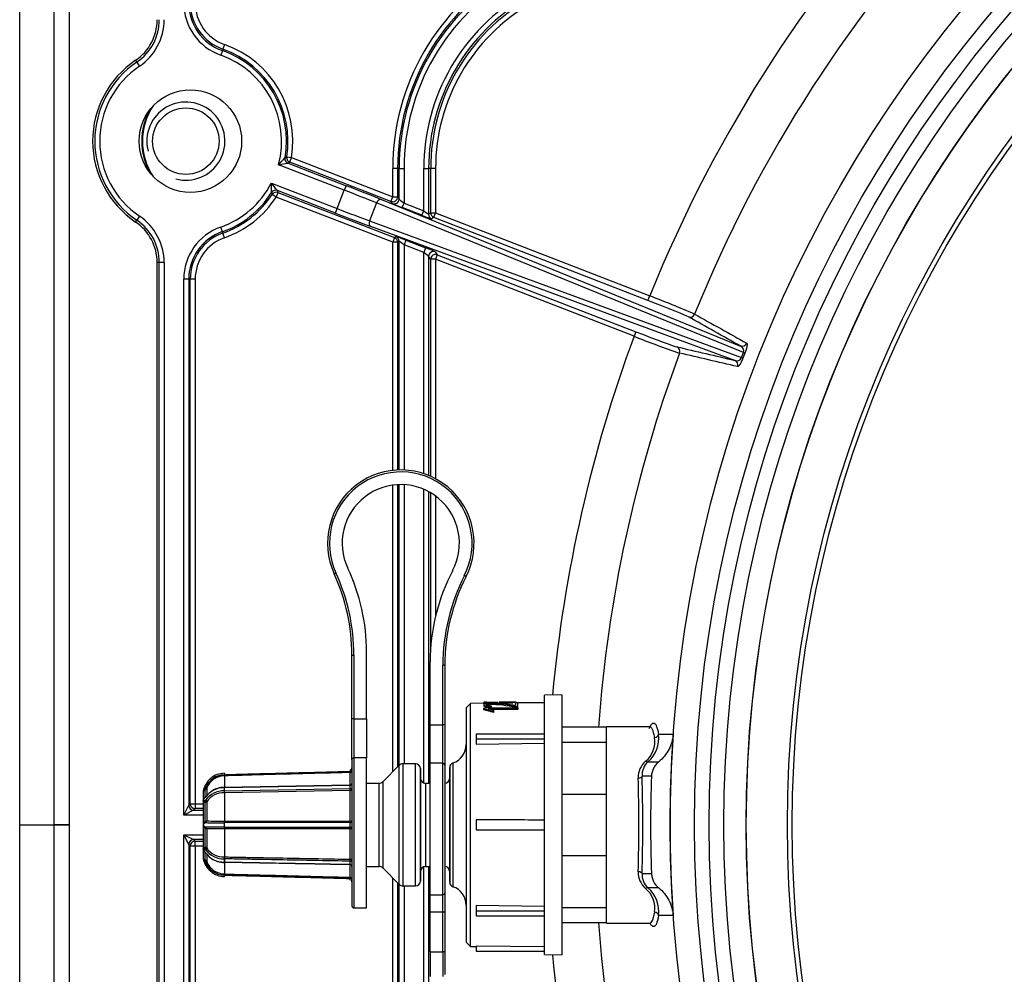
# Model space of a CAD drawing. Header units: millimetres. Extents: x 815 to 6167, y -516 to 2664.
# Tile 18 of 39: x 2298 to 2399, y 2293 to 2391. Entities that reach past the tile are written whole.
import ezdxf

# ---------------------------------------------------------------- set-up
doc = ezdxf.new("R2010")
doc.units = ezdxf.units.MM
doc.header["$MEASUREMENT"] = 0

# ---------------------------------------------------------------- blocks, each defined once
blk = doc.blocks.new('Boven')
for p, q in [((200.01, -486.23), (200.01, -333.16)), ((203.51, -334.14), (203.51, -486.23)), ((205.07, -343.72), (205.07, -628.74)), ((220.76, -406.94), (220.59, -407.41)), ((220.81, -406.79), (220.76, -406.94)), ((220.98, -406.32), (220.81, -406.79)), ((212, -408.11), (211.88, -407.93)), ((212.28, -408.52), (212, -408.11)), ((227.17, -417.92), (227.34, -417.83)), ((227.34, -417.83), (227.83, -417.91)), ((227.65, -418.37), (227.83, -417.91)), ((227.83, -417.91), (238.19, -421.92)), ((233.24, -421.24), (226.5, -418.63)), ((227.65, -418.37), (227.48, -418.47)), ((227.48, -418.47), (233.42, -420.78)), ((238.01, -422.39), (227.65, -418.37)), ((238.19, -421.92), (238.19, -419.02)), ((238.69, -419.02), (238.19, -419.02)), ((238.69, -419.02), (238.69, -421.92)), ((238.85, -419.02), (238.69, -419.02)), ((238.85, -419.02), (239.35, -419.02)), ((238.85, -422.15), (238.85, -419.02)), ((239.35, -419.02), (239.35, -422.56)), ((241.37, -423.34), (241.37, -419.02)), ((241.37, -419.02), (241.87, -419.02)), ((241.87, -419.02), (241.87, -423.71)), ((242.08, -419.02), (241.87, -419.02)), ((242.08, -423.56), (242.08, -419.02)), ((242.58, -419.02), (242.08, -419.02)), ((242.58, -419.02), (242.58, -423.56)), ((225.77, -420.51), (232.51, -423.13)), ((232.33, -423.59), (226.39, -421.29)), ((226.39, -421.29), (226.45, -421.48)), ((232.51, -423.13), (233.24, -421.24)), ((233.42, -420.78), (233.24, -421.24)), ((225.85, -421.67), (225.78, -421.49)), ((226.27, -421.95), (225.85, -421.67)), ((226.45, -421.48), (226.27, -421.95)), ((238.19, -426.57), (226.27, -421.95)), ((226.45, -421.48), (238.37, -426.1)), ((237.04, -422.21), (273.79, -437.2)), ((238.01, -422.39), (238.19, -421.92)), ((238.19, -421.92), (238.69, -421.92)), ((238.69, -421.92), (238.85, -422.15)), ((232.33, -423.59), (232.51, -423.13)), ((236.53, -422.55), (235.82, -424.38)), ((274.11, -437.87), (236.53, -422.55)), ((238.17, -422.62), (238.01, -422.39)), ((239.17, -423.02), (239.35, -422.56)), ((241.18, -423.8), (239.17, -423.02)), ((239.35, -422.56), (241.37, -423.34)), ((212.28, -423.91), (212, -424.32)), ((241.18, -423.8), (241.37, -423.34)), ((241.87, -423.71), (242.08, -423.56)), ((242.08, -423.56), (242.58, -423.56)), ((242.39, -424.03), (242.18, -424.17)), ((242.39, -424.03), (242.58, -423.56)), ((264.32, -432.53), (242.39, -424.03)), ((242.58, -423.56), (264.5, -432.06)), ((211.88, -424.5), (212, -424.32)), ((220.76, -425.49), (220.59, -425.02)), ((235.82, -424.38), (273.91, -438.38)), ((273.22, -438.67), (235.97, -424.97)), ((220.76, -425.49), (220.81, -425.64)), ((220.98, -426.11), (220.81, -425.64)), ((238.37, -426.1), (238.19, -426.57)), ((238.37, -426.1), (238.53, -425.99)), ((238.19, -449.94), (238.19, -426.57)), ((238.69, -426.57), (238.19, -426.57)), ((238.85, -426.46), (238.69, -426.57)), ((238.69, -426.57), (238.69, -449.9)), ((238.85, -449.89), (238.85, -426.46)), ((239.53, -426.36), (239.35, -426.83)), ((241.37, -427.61), (239.35, -426.83)), ((239.35, -426.83), (239.35, -449.9)), ((239.53, -426.36), (241.55, -427.14)), ((241.55, -427.14), (241.37, -427.61)), ((241.37, -450.27), (241.37, -427.61)), ((242.08, -428.32), (241.87, -428.02)), ((241.87, -428.02), (241.87, -450.45)), ((242.58, -428.32), (242.08, -428.32)), ((242.08, -450.54), (242.08, -428.32)), ((242.55, -427.55), (242.76, -427.86)), ((242.76, -427.86), (242.58, -428.32)), ((262.9, -436.2), (242.58, -428.32)), ((242.58, -428.32), (242.58, -450.79)), ((242.76, -427.86), (263.08, -435.73)), ((214.08, -543.82), (214.08, -428.65)), ((214.3, -428.65), (214.08, -428.65)), ((214.3, -543.82), (214.3, -428.65)), ((214.8, -428.65), (214.3, -428.65)), ((214.8, -428.65), (214.8, -543.82)), ((216.81, -485.22), (216.81, -430.36)), ((217.31, -430.36), (216.81, -430.36)), ((217.31, -430.36), (217.31, -484.22)), ((217.47, -430.36), (217.31, -430.36)), ((217.47, -484.07), (217.47, -430.36)), ((217.97, -430.36), (217.47, -430.36)), ((217.97, -430.36), (217.97, -484.07)), ((264.32, -432.53), (264.5, -432.06)), ((263.08, -435.73), (262.9, -436.2)), ((273.91, -438.38), (274.11, -437.87)), ((274.24, -437.93), (274.04, -438.43)), ((238.19, -480.81), (238.19, -451.45)), ((238.69, -451.4), (238.69, -480.31)), ((238.85, -480.15), (238.85, -451.39)), ((239.35, -451.4), (239.35, -479.98)), ((241.37, -481.95), (241.37, -451.87)), ((241.87, -452.11), (241.87, -481.98)), ((242.08, -468.06), (242.08, -452.23)), ((242.58, -452.56), (242.58, -464.85)), ((232.2, -460.52), (232.38, -460.43)), ((245.7, -460.8), (245.53, -460.71)), ((235.52, -475.36), (235.52, -468.52)), ((234.02, -475.36), (234.02, -468.85)), ((234.02, -468.85), (234.22, -468.85)), ((234.22, -468.85), (234.22, -475.36)), ((242.02, -475.98), (242.02, -469.52)), ((243.32, -475.98), (243.32, -469.88)), ((243.52, -469.88), (243.32, -469.88)), ((243.52, -469.88), (243.52, -475.98)), ((247.78, -473.67), (247.53, -473.68)), ((247.53, -473.68), (247.53, -473.72)), ((247.78, -473.7), (247.78, -473.67)), ((248.97, -473.69), (247.78, -473.7)), ((250.48, -473.65), (249.09, -473.66)), ((250.82, -473.65), (250.48, -473.65)), ((250.75, -473.8), (250.75, -473.7)), ((250.75, -473.7), (250.99, -473.7)), ((250.99, -473.74), (250.99, -473.7)), ((255.52, -472.93), (253.72, -472.94)), ((253.72, -499.52), (253.72, -472.94)), ((255.52, -472.93), (255.52, -499.53)), ((246.16, -473.8), (245.72, -474.23)), ((245.72, -474.23), (245.72, -498.23)), ((247.53, -473.78), (246.16, -473.8)), ((246.16, -498.67), (246.16, -473.8)), ((247.52, -473.92), (247.52, -474.03)), ((251, -474.24), (247.52, -474.27)), ((247.52, -474.27), (247.52, -474.34)), ((247.52, -474.45), (247.52, -474.34)), ((247.53, -473.72), (249.21, -473.71)), ((247.53, -473.83), (247.53, -473.72)), ((247.94, -473.93), (247.94, -473.82)), ((247.96, -474.34), (251, -474.32)), ((248.04, -473.92), (248.04, -473.81)), ((248.32, -474.12), (248.32, -474.06)), ((248.32, -474.23), (248.32, -474.12)), ((251, -474.43), (248.35, -474.45)), ((248.53, -474.62), (248.53, -474.5)), ((248.53, -474.74), (248.53, -474.62)), ((249.21, -473.81), (249.21, -473.71)), ((250.48, -473.76), (249.44, -473.77)), ((250.76, -473.8), (250.75, -473.8)), ((251.01, -473.74), (250.76, -473.74)), ((250.76, -473.74), (250.76, -474.02)), ((250.77, -474.21), (250.77, -474.09)), ((250.77, -474.09), (251.01, -474.1)), ((251.01, -474.21), (250.77, -474.21)), ((251, -474.35), (251, -474.24)), ((251, -474.43), (251, -474.32)), ((253.72, -473.73), (251.01, -473.75)), ((251.01, -474.1), (251.01, -473.74)), ((251.01, -474.21), (251.01, -474.1)), ((234.02, -479.54), (234.02, -475.36)), ((234.22, -475.36), (234.02, -475.36)), ((234.22, -475.36), (235.52, -475.36)), ((234.22, -475.36), (234.22, -479.38)), ((235.52, -475.36), (235.52, -479.38)), ((242.02, -475.98), (243.32, -475.98)), ((242.02, -479.92), (242.02, -475.98)), ((243.32, -479.92), (243.32, -475.98)), ((243.52, -475.98), (243.32, -475.98)), ((243.52, -475.98), (243.52, -480.08)), ((260.09, -476.23), (255.52, -476.23)), ((260.09, -496.28), (260.09, -476.18)), ((264.5, -476.18), (260.09, -476.18)), ((246.72, -476.94), (246.72, -477.43)), ((253.72, -476.94), (246.72, -476.94)), ((246.72, -477.43), (253.72, -477.43)), ((246.72, -477.43), (246.72, -477.97)), ((265.4, -476.95), (266.91, -476.94)), ((246.72, -477.97), (253.72, -477.88)), ((255.52, -477.76), (260.09, -477.76)), ((234.02, -479.54), (234.02, -494.53)), ((235.52, -479.38), (234.22, -479.38)), ((234.22, -479.38), (234.22, -494.73)), ((235.52, -494.73), (235.52, -479.38)), ((233.83, -480.6), (233.82, -480.75)), ((233.83, -480.87), (233.82, -480.75)), ((238.87, -480.13), (237.17, -481.83)), ((238.87, -492.34), (238.87, -480.13)), ((239.23, -479.98), (239.23, -492.48)), ((240.53, -479.98), (239.23, -479.98)), ((240.53, -492.48), (240.53, -479.98)), ((241.03, -480.47), (241.03, -491.99)), ((241.05, -481.49), (241.03, -480.47)), ((242.02, -493.38), (242.02, -479.92)), ((243.32, -479.92), (242.02, -479.92)), ((243.32, -493.38), (243.32, -479.92)), ((243.52, -480.08), (243.52, -493.2)), ((244.02, -480.36), (244, -481.49)), ((244.05, -480.2), (244.02, -481.98)), ((244.02, -480.36), (244.02, -492.1)), ((244.05, -480.2), (244.05, -492.27)), ((244.36, -479.9), (244.36, -492.57)), ((264.32, -479.77), (265.43, -479.77)), ((220.96, -480.94), (220.96, -481.09)), ((220.96, -481.09), (220.96, -481.09)), ((220.96, -481.2), (220.96, -482.4)), ((220.96, -481.2), (220.96, -481.2)), ((233.83, -482.16), (233.83, -480.87)), ((241.05, -490.97), (241.05, -481.49)), ((244, -481.49), (244, -490.97)), ((264.68, -481.25), (263.73, -481.25)), ((219, -483.39), (219, -482.61)), ((219.15, -482.48), (219.15, -483.29)), ((233.82, -482.18), (220.95, -482.42)), ((220.96, -482.4), (233.83, -482.16)), ((220.96, -482.75), (233.82, -482.52)), ((233.83, -482.72), (220.96, -482.96)), ((233.83, -485.84), (233.83, -482.72)), ((236.81, -481.98), (235.52, -481.98)), ((236.81, -490.48), (236.81, -481.98)), ((237.17, -481.83), (237.17, -490.63)), ((241.55, -481.98), (241.55, -490.48)), ((242.02, -481.98), (241.55, -481.98)), ((218.79, -482.83), (218.79, -483.83)), ((220.96, -482.96), (220.96, -485.84)), ((260.09, -483.11), (255.52, -483.11)), ((216.81, -485.22), (217.31, -484.22)), ((217.81, -484.72), (216.81, -485.22)), ((217.31, -484.22), (217.47, -484.07)), ((217.47, -484.07), (217.97, -484.07)), ((217.97, -484.57), (217.81, -484.72)), ((217.81, -484.72), (218.79, -484.72)), ((217.97, -484.07), (218.79, -484.07)), ((217.97, -484.07), (217.97, -484.57)), ((218.79, -484.57), (217.97, -484.57)), ((218.79, -483.83), (218.79, -486.24)), ((218.79, -483.83), (218.79, -483.83)), ((219, -485.84), (219, -483.94)), ((219.15, -483.87), (219.15, -485.83)), ((218.79, -485.22), (216.81, -485.22)), ((246.72, -485.73), (246.72, -486.73)), ((247.16, -485.73), (246.72, -485.73)), ((200.01, -486.23), (203.51, -486.23)), ((200.01, -639.3), (200.01, -486.23)), ((200.01, -486.23), (203.51, -486.23)), ((205.07, -486.23), (203.51, -486.23)), ((203.51, -486.23), (203.51, -638.32)), ((203.51, -486.23), (205.07, -486.23)), ((218.79, -486.24), (218.79, -486.25)), ((218.79, -486.25), (218.79, -488.64)), ((218.92, -485.91), (218.92, -486.07)), ((218.92, -486.39), (218.92, -486.55)), ((219, -488.52), (219, -486.62)), ((219.15, -486.64), (219.15, -488.6)), ((220.96, -485.84), (220.96, -485.84)), ((220.96, -486), (220.96, -486)), ((220.96, -486.46), (220.96, -486.46)), ((220.96, -486.63), (220.96, -489.51)), ((220.96, -486.63), (220.96, -486.63)), ((233.83, -489.75), (233.83, -486.63)), ((246.72, -486.73), (247.17, -486.73)), ((216.81, -542.1), (216.81, -487.24)), ((216.81, -487.24), (218.79, -487.24)), ((216.81, -487.24), (217.81, -487.74)), ((217.31, -488.24), (216.81, -487.24)), ((217.81, -487.74), (217.97, -487.9)), ((218.79, -487.74), (217.81, -487.74)), ((217.47, -488.4), (217.31, -488.24)), ((217.31, -488.24), (217.31, -542.1)), ((217.97, -488.4), (217.47, -488.4)), ((217.47, -542.1), (217.47, -488.4)), ((217.97, -487.9), (218.79, -487.9)), ((217.97, -488.4), (217.97, -487.9)), ((218.79, -488.4), (217.97, -488.4)), ((217.97, -488.4), (217.97, -542.1)), ((218.79, -488.64), (218.79, -488.65)), ((218.79, -488.65), (218.79, -489.63)), ((218.92, -488.78), (218.92, -488.98)), ((219, -489.86), (219, -489.07)), ((219.15, -489.17), (219.15, -489.98)), ((220.96, -489.51), (220.96, -489.51)), ((220.96, -489.71), (220.96, -489.71)), ((221, -489.97), (221, -489.71)), ((255.52, -489.36), (260.09, -489.36)), ((220.96, -490.03), (220.96, -490.03)), ((220.96, -490.07), (220.96, -491.26)), ((220.96, -490.07), (220.96, -490.07)), ((233.83, -491.6), (233.83, -490.31)), ((235.52, -490.48), (236.81, -490.48)), ((237.17, -490.63), (238.87, -492.34)), ((241.37, -544.85), (241.37, -490.52)), ((241.55, -490.48), (242.02, -490.48)), ((241.87, -490.48), (241.87, -544.45)), ((244.02, -490.49), (244.05, -492.27)), ((220.96, -491.26), (220.96, -491.26)), ((220.96, -491.38), (220.96, -491.38)), ((220.96, -491.53), (220.96, -491.38)), ((233.82, -491.72), (233.83, -491.6)), ((233.83, -491.86), (233.82, -491.72)), ((238.19, -545.9), (238.19, -491.65)), ((241.03, -491.99), (241.05, -490.97)), ((244, -490.97), (244.02, -492.1)), ((263.73, -491.21), (264.68, -491.22)), ((238.69, -492.15), (238.69, -545.9)), ((238.85, -546), (238.85, -492.31)), ((239.23, -492.48), (240.53, -492.48)), ((239.35, -492.48), (239.35, -545.63)), ((265.43, -492.69), (264.32, -492.69)), ((242.02, -493.38), (243.32, -493.38)), ((242.02, -495.16), (242.02, -493.38)), ((243.32, -495.16), (243.32, -493.38)), ((243.52, -493.2), (243.52, -495.16)), ((234.22, -494.73), (235.52, -494.73)), ((253.72, -494.59), (246.72, -494.49)), ((246.72, -494.49), (246.72, -495.03)), ((255.52, -494.7), (260.09, -494.7)), ((242.02, -499.23), (242.02, -495.16)), ((243.32, -495.16), (242.02, -495.16)), ((243.32, -499.23), (243.32, -495.16)), ((243.52, -495.16), (243.32, -495.16)), ((243.52, -495.16), (243.52, -499.23)), ((246.72, -495.03), (246.72, -495.53)), ((246.72, -495.03), (253.72, -495.03)), ((246.72, -495.53), (253.72, -495.53)), ((266.91, -495.52), (265.4, -495.52)), ((255.52, -496.23), (260.09, -496.23)), ((260.09, -496.28), (264.5, -496.28)), ((245.72, -498.23), (246.16, -498.67)), ((246.16, -498.67), (246.72, -498.67)), ((246.72, -498.66), (246.72, -499.17)), ((253.72, -498.72), (246.72, -498.66)), ((242.02, -499.23), (243.32, -499.23)), ((242.02, -499.23), (242.02, -501.74)), ((243.32, -499.23), (243.32, -501.74)), ((243.52, -499.23), (243.32, -499.23)), ((243.52, -499.23), (243.52, -501.54)), ((246.72, -499.17), (253.72, -499.17)), ((253.72, -499.52), (255.52, -499.53))]:
    blk.add_line(p, q)
for centre, radius in [((398.12, -486.23), 131.53), ((398.12, -486.23), 129.03), ((398.12, -486.23), 127.53), ((398.12, -486.23), 126.03), ((398.12, -486.23), 123.75), ((398.12, -486.23), 123.73), ((398.12, -486.23), 119.52), ((398.12, -486.23), 119.03), ((217.48, -416.22), 5.25), ((217.02, -416.22), 3.4)]:
    blk.add_circle(centre, radius)
for centre, radius, start, end in [((398.12, -486.23), 144.18, 136.3956, 157.9321), ((398.12, -486.23), 139.22, 136.3955, 157.9322), ((262.09, -419.02), 23.9, 120, 180), ((262.09, -419.02), 23.4, 120, 180), ((262.09, -419.02), 23.24, 120, 180), ((262.09, -419.02), 22.74, 120, 180), ((262.09, -419.02), 20.72, 120, 180), ((222.48, -402.07), 5.67, 180, 250.5288), ((222.48, -402.07), 5.17, 180, 250.5288), ((222.48, -402.07), 5.01, 180, 250.5288), ((222.48, -402.07), 4.51, 180, 250.5288), ((262.09, -419.02), 20.22, 120, 180), ((262.09, -419.02), 20.01, 120, 180), ((262.09, -419.02), 19.51, 120, 180), ((209.08, -403.79), 5, 304.0558, 0), ((209.08, -403.79), 5.22, 304.0558, 0), ((209.08, -403.79), 5.72, 304.0558, 0), ((217.48, -416.22), 9.84, 350.0211, 70.5288), ((217.48, -416.22), 9.99, 350.728, 70.5288), ((217.48, -416.22), 10.49, 350.728, 70.5288), ((217.48, -416.22), 10, 124.0558, 235.9442), ((217.48, -416.22), 9.78, 124.0558, 235.9442), ((217.48, -416.22), 9.34, 345.0174, 70.5288), ((217.48, -416.22), 9.28, 124.0558, 235.9442), ((217.02, -416.22), 4, 255, 195), ((219.07, -416.22), 6.57, 149.9215, 210.0785), ((219.07, -416.22), 6.5, 146.166, 213.834), ((200.28, -393.24), 36.5, 315.916, 317.4463), ((227.66, -418.01), 0.5, 170.0214, 248.8104), ((227.84, -417.91), 0.5, 170.7397, 248.7759), ((222.91, -392.99), 25.89, 277.9632, 280.1602), ((217.48, -416.22), 9.34, 289.4712, 332.6103), ((189.96, -421.6), 35.82, 0.1792, 1.7385), ((205.94, -436.96), 25.77, 37.4711, 39.6787), ((226.21, -421.75), 0.5, 68.8632, 147.6202), ((217.48, -416.22), 9.84, 289.4712, 327.6065), ((217.48, -416.22), 9.99, 289.4712, 326.8997), ((217.48, -416.22), 10.49, 289.4712, 326.8997), ((226.27, -421.95), 0.5, 68.7758, 146.9031), ((209.08, -428.65), 5.72, 0, 55.9442), ((242.37, -423.71), 0.5, 180.012, 248.8019), ((242.58, -423.56), 0.5, 180.012, 248.8019), ((209.08, -428.65), 5, 0, 55.9442), ((209.08, -428.65), 5.22, 0, 55.9442), ((222.48, -430.36), 5.67, 109.4712, 180), ((222.48, -430.36), 5.17, 109.4712, 180), ((222.48, -430.36), 5.01, 109.4712, 180), ((222.48, -430.36), 4.51, 109.4712, 180), ((238.19, -426.57), 0.5, 0.012, 68.8019), ((238.35, -426.46), 0.5, 0.012, 68.8019), ((227.78, -529.22), 103.86, 66.56, 69.2986), ((398.12, -486.23), 144.18, 159.6956, 174.7095), ((301.8, -338.19), 105.45, 248.3497, 251.047), ((273.59, -437.7), 0.546, 342.0395, 68.459), ((398.12, -486.23), 139.22, 159.6955, 175.88), ((273.41, -438.16), 0.546, 249.1135, 335.6077), ((278.44, -426.65), 12.57, 248.8984, 249.5464), ((268.2, -452.98), 16.22, 68.1554, 68.6604), ((239.02, -457.39), 7.5, 332.9877, 204.62), ((239.02, -457.39), 7.3, 332.9877, 204.62), ((239.02, -457.39), 6, 332.2042, 205.3317), ((214.02, -468.85), 20, 0, 24.62), ((214.02, -468.85), 20.2, 0, 24.62), ((215.52, -468.52), 20, 0, 25.3317), ((262.03, -469.52), 20, 152.2042, 180), ((263.53, -469.88), 20.2, 152.9877, 180), ((263.53, -469.88), 20, 152.9877, 180), ((248.2, -485.5), 11.69, 77.2976, 90.7739), ((248.2, -485.53), 11.61, 77.1936, 90.7635), ((262.42, -477.69), 2.62, 309.0878, 9.0874), ((262.28, -477.37), 3.15, 310.3926, 7.7681), ((398.12, -486.23), 131.54, 175.9513, 184.0487), ((243.72, -478), 2, 288.6629, 0), ((265.46, -481.34), 2.13, 130.5638, 182.4444), ((233.82, -480.4), 0.2, 271.6485, 359.988), ((239.23, -480.48), 0.5, 90, 135), ((240.53, -480.48), 0.5, 1, 90), ((244.52, -480.37), 0.5, 108.6629, 159.6811), ((265.58, -481.14), 1.86, 132.6897, 183.4373), ((221.03, -483.22), 2.13, 91.7572, 158.6135), ((221.02, -483.2), 2, 91.6111, 158.9204), ((219.18, -481.15), 1.78, 358.1648, 1.9566), ((241.55, -481.48), 0.5, 181, 270), ((243.5, -481.48), 0.5, 272.2359, 359), ((83.88, -486.23), 179.51, 358.4664, 1.5336), ((71.66, -486.23), 192.13, 358.5145, 1.4855), ((398.12, -486.23), 133.53, 177.8612, 182.1388), ((219.23, -482.83), 0.433, 115.6868, 171.8885), ((219.02, -482.83), 0.222, 93.7757, 168.063), ((218.65, -482.75), 0.148, 348.2795, 353.2638), ((220.89, -484.69), 2.26, 88.1284, 144.843), ((220.88, -485), 2.25, 87.9899, 145.027), ((220.88, -484.5), 2.1, 87.6441, 126.1389), ((223.14, -482.57), 2.19, 175.9907, 184.7043), ((215.13, -482.93), 5.84, 359.7689, 1.7441), ((233.82, -481.98), 0.2, 270.8173, 0), ((236.81, -481.48), 0.5, 270, 315), ((219.04, -482.83), 0.25, 168.4294, 180), ((220.87, -485.02), 2.07, 87.3238, 146.0705), ((247.31, -6977.85), 6492.12, 89.94343, 90.00132), ((219.28, -486.23), 0.48, 125.4506, 234.5494), ((220.03, -401.75), 84.26, 269.327, 270.6326), ((220.04, -585.84), 99.39, 89.4668, 90.5736), ((220.28, -442.37), 43.47, 268.5174, 270.9015), ((220.28, -530.03), 43.41, 89.0968, 91.4842), ((217.17, -485.92), 3.79, 358.6971, 1.2173), ((227.3, -486.23), 6.35, 177.945, 182.0655), ((217.17, -486.55), 3.79, 358.7827, 1.3029), ((225.79, -486.23), 8.04, 358.375, 1.625), ((247.32, 5987.35), 6474.09, 269.998612, 270.056656), ((220.88, -487.46), 2.25, 214.9722, 272.0089), ((220.87, -487.44), 2.07, 213.921, 272.6184), ((219.04, -489.63), 0.25, 180, 192.5577), ((219.02, -489.64), 0.222, 191.937, 266.2243), ((219.23, -489.63), 0.433, 188.1115, 244.3132), ((220.88, -487.8), 2.24, 214.8407, 272.1862), ((220.88, -487.97), 2.1, 234.0247, 272.3022), ((215.19, -489.61), 5.77, 358.9662, 0.9628), ((221.02, -489.25), 2.13, 201.324, 268.3054), ((221.02, -489.26), 2, 201.0796, 268.3889), ((231.37, -490.13), 2.46, 356.3054, 4.213), ((233.82, -490.49), 0.2, 0.0009, 89.014), ((236.81, -490.98), 0.5, 45, 90), ((241.55, -490.98), 0.5, 90, 179), ((243.5, -490.98), 0.5, 1, 87.7641), ((219.18, -491.32), 1.78, 358.0434, 1.8352), ((265.46, -491.12), 2.13, 177.6332, 229.3587), ((265.58, -491.32), 1.86, 176.5608, 227.3123), ((233.82, -492.06), 0.2, 0.012, 88.7117), ((239.23, -491.98), 0.5, 225, 270), ((240.53, -491.98), 0.5, 270, 359), ((244.52, -492.09), 0.5, 200.3189, 251.3371), ((243.72, -494.46), 2, 0, 71.3371), ((262.42, -494.77), 2.62, 350.8755, 50.9493), ((262.27, -495.09), 3.16, 352.3247, 49.5147), ((234.22, -494.53), 0.2, 180, 270), ((398.12, -486.23), 139.22, 184.12, 200.3045), ((398.12, -486.23), 144.18, 185.2905, 200.3044)]:
    blk.add_arc(centre, radius, start, end)
for centre, major_axis, ratio, start_param, end_param in [((233.21, -421.33), (4.66, -1.81), 0.019201, 0.785398, 1.570796), ((233.39, -420.87), (-5.13, 1.99), 0.017455, 3.926991, 4.712389), ((236.86, -422.68), (0.189, 0.463), 0.707053, 0.024682, 1.583137), ((238.19, -421.92), (-0.413, -0.283), 0.999523, 0.600736, 2.540856), ((238.35, -422.15), (-0.413, -0.283), 0.999523, 0.600736, 2.540856), ((239.35, -422.54), (-0.5, 0.388), 0.023379, 0.035591, 1.588934), ((232.55, -423.04), (4.66, -1.81), 0.019201, 4.712389, 5.497787), ((239.17, -423), (1, -0.39), 0.016275, 3.165356, 4.718699), ((232.37, -423.5), (5.13, -1.99), 0.017455, 4.712389, 5.497787), ((241.18, -423.79), (1, -0.39), 0.016275, 4.718699, 6.272042), ((241.37, -423.32), (-0.5, 0.388), 0.023379, 1.588934, 3.142277), ((236.15, -424.51), (-0.173, -0.469), 0.707053, 4.700048, 6.258503), ((239.53, -426.38), (-1, 0.39), 0.016275, 4.718699, 6.272042), ((239.35, -426.85), (0.5, -0.388), 0.023379, 1.588934, 3.142277), ((241.55, -427.16), (-1, 0.39), 0.016275, 3.165356, 4.718699), ((241.37, -427.63), (0.5, -0.388), 0.023379, 0.035591, 1.588934), ((242.37, -428.02), (0.413, 0.283), 0.999523, 0.600736, 2.540856), ((242.58, -428.32), (0.413, 0.283), 0.999523, 0.600736, 2.540856), ((264.29, -432.6), (4.2, -1.63), 0.017452, 0.121858, 1.570842), ((268.64, -433.74), (-0.245, -0.436), 0.992428, 0.142568, 1.695967), ((263.1, -435.66), (-4.2, 1.63), 0.017452, 1.570751, 3.019734), ((267.09, -437.75), (0.113, 0.487), 0.992428, 4.587219, 6.140617), ((273.97, -436.73), (-0.245, -0.436), 0.992417, 0.142465, 1.701569), ((273.04, -439.13), (0.113, 0.487), 0.992417, 4.581617, 6.140721), ((242.42, -486.23), (16.43, 0), 0.761223, 1.189302, 1.254748), ((242.41, -486.23), (16.29, 0), 0.761223, 1.185761, 1.251845), ((242.95, -486.23), (16.02, 0), 0.781347, 1.214857, 1.252986), ((246.57, -486.23), (18.42, 0), 0.681104, 1.341004, 1.453207), ((251.04, -486.23), (0, 12.59), 0.01087, 0.307146, 0.327772), ((251.04, -486.23), (0, 12.48), 0.01087, 0.309844, 0.330664), ((265.01, -476.92), (-0.394, -0.068), 0.888292, 1.419552, 2.873026), ((234.22, -479.54), (0.2, 0), 0.805502, 1.570796, 3.141595), ((264.07, -479.46), (0.264, -0.3), 0.489849, 5.219888, 6.195061), ((233.82, -480.67), (-0.2, 0), 0.410779, 1.581553, 3.141593), ((233.82, -480.67), (-0.2, 0), 0.997293, 1.596976, 3.141593), ((243.32, -480.08), (0.2, 0), 0.788227, 0, 1.570796), ((220.96, -481), (0.005, -0.2), 0.017997, 0.078385, 1.149688), ((263.33, -481.24), (-0.4, -0.012), 0.477758, 1.556565, 3.002418), ((218.97, -482.41), (0.026, -0.198), 0.359246, 0.113402, 1.375442), ((218.97, -482.41), (0.2, 0), 0.994241, 4.883448, 5.911305), ((218.97, -482.41), (0.187, -0.072), 0.001074, -1.15673, -0.038952), ((233.82, -482.43), (-0.004, -0.25), 0.014791, 1.209499, 3.150861), ((233.82, -482.59), (0.004, -0.2), 0.018538, 0.85879, 1.932586), ((233.82, -482.59), (-0.2, 0), 0.35423, 3.141593, 4.701633), ((233.82, -482.01), (-0.2, 0), 0.757182, 1.596976, 2.496742), ((233.82, -482.59), (-0.2, 0), 0.653204, 1.596976, 3.141593), ((218.97, -483.82), (0.036, 0.197), 0.340316, 4.096333, 5.358372), ((218.97, -483.82), (0.175, -0.096), 0.658524, 0.385524, 1.503302), ((217.81, -484.22), (-0.354, 0.354), 0.999695, 0.78555, 2.356042), ((217.97, -484.07), (-0.354, 0.354), 0.999695, 0.78555, 2.356042), ((218.97, -483.82), (0.2, 0), 0.627254, 4.883448, 5.911305), ((218.97, -485.82), (0.2, 0), 0.107169, 4.883448, 5.911305), ((218.97, -485.82), (0.072, -0.186), 0.122033, 0.148007, 1.410047), ((218.97, -486.64), (0.072, 0.186), 0.122033, 4.873139, 6.135178), ((218.97, -486.64), (0.2, 0), 0.107169, 0.37188, 1.399738), ((218.97, -485.82), (-0.001, -0.2), 0.932368, 0.416838, 1.534615), ((218.97, -486.64), (-0.001, 0.2), 0.932368, 4.74857, 5.866348), ((220.96, -485.82), (0.004, -0.2), 0.02484, 0.420661, 1.491964), ((220.96, -486.64), (0.004, 0.2), 0.02484, -1.491964, -0.420661), ((233.82, -485.82), (-0.2, 0), 0.911735, 1.581553, 3.141593), ((233.82, -485.82), (0, -0.2), 0.02625, 0.423437, 1.497233), ((233.82, -486.64), (0, 0.2), 0.02625, -1.497233, -0.423437), ((233.82, -486.64), (-0.2, 0), 0.911735, 3.141593, 4.701633), ((233.82, -485.82), (-0.2, 0), 0.073523, 1.596976, 3.141593), ((233.82, -486.64), (-0.2, 0), 0.073523, 3.141593, 4.686209), ((217.81, -488.24), (-0.354, -0.354), 0.999695, 3.927143, 5.497635), ((217.97, -488.4), (-0.354, -0.354), 0.999695, 3.927143, 5.497635), ((218.97, -488.64), (-0.036, 0.197), 0.340316, 4.066406, 5.328445), ((218.97, -488.64), (0.2, 0), 0.627254, 0.37188, 1.399738), ((218.97, -488.64), (0.175, 0.096), 0.658524, 4.779884, 5.897662), ((218.97, -489.23), (-0.069, -0.188), 0.167735, 3.144682, 3.819266), ((220.96, -489.64), (0.001, 0.2), 0.03029, 4.347949, 5.419252), ((233.82, -489.88), (-0.004, -0.2), 0.018538, 1.209007, 2.282803), ((233.82, -489.88), (-0.2, 0), 0.653204, 3.141593, 4.686209), ((218.97, -490.05), (0.026, 0.198), 0.359246, 4.907744, 6.169783), ((218.97, -490.05), (0.2, 0), 0.994241, 0.37188, 1.399738), ((218.97, -490.05), (0.187, 0.072), 0.001074, 0.038952, 1.15673), ((233.82, -489.88), (-0.2, 0), 0.35423, 1.581553, 3.141593), ((233.82, -490.46), (-0.004, -0.2), 0.018585, -3.853254, -3.691149), ((233.82, -490.46), (-0.2, 0), 0.757182, 3.786441, 4.686209), ((220.96, -491.46), (0.005, 0.2), 0.017997, -1.149688, -0.078385), ((233.82, -491.8), (0.2, 0), 0.410779, 0, 1.56004), ((233.82, -491.8), (0.2, 0), 0.997293, 0, 1.544616), ((263.33, -491.23), (-0.4, 0.012), 0.477758, 3.280767, 4.72662), ((264.07, -493), (0.264, 0.3), 0.489849, 0.088124, 1.063297), ((243.32, -493.2), (0.2, 0), 0.893029, 4.712389, 6.283185), ((265.01, -495.54), (-0.394, 0.068), 0.888292, 3.410159, 4.863633)]:
    blk.add_ellipse(centre, major_axis=major_axis, ratio=ratio, start_param=start_param, end_param=end_param)
for points in [[(273.79, -437.2), (272.01, -436.2), (270.23, -435.2), (268.46, -434.21)], [(269.1, -433.93), (270.88, -434.92), (272.65, -435.92), (274.43, -436.91)], [(267.27, -437.28), (269.25, -437.74), (271.23, -438.2), (273.22, -438.67)], [(273.5, -439.31), (271.52, -438.84), (269.53, -438.38), (267.55, -437.92)], [(247.53, -473.89), (247.52, -473.92), (247.52, -473.94), (247.55, -473.97)], [(247.57, -474.09), (247.54, -474.07), (247.52, -474.05), (247.52, -474.03)], [(247.61, -473.83), (247.56, -473.85), (247.54, -473.87), (247.53, -473.89)], [(247.55, -473.97), (247.56, -473.98), (247.6, -474), (247.64, -474.02)], [(247.69, -474.15), (247.64, -474.13), (247.59, -474.11), (247.57, -474.09)], [(247.72, -473.8), (247.67, -473.81), (247.63, -473.82), (247.61, -473.83)], [(247.64, -474.02), (247.69, -474.04), (247.75, -474.05), (247.82, -474.07)], [(247.88, -474.19), (247.81, -474.18), (247.74, -474.16), (247.69, -474.15)], [(247.91, -473.78), (247.84, -473.79), (247.77, -473.8), (247.72, -473.8)], [(247.82, -474.07), (247.91, -474.09), (248.01, -474.1), (248.11, -474.11)], [(248.32, -474.23), (248.16, -474.22), (248.01, -474.21), (247.88, -474.19)], [(248.14, -473.77), (248.06, -473.77), (247.98, -473.78), (247.91, -473.78)], [(248.11, -474.11), (248.18, -474.11), (248.25, -474.12), (248.32, -474.12)], [(249.27, -473.77), (249.23, -473.77), (249.22, -473.78), (249.21, -473.78)], [(249.21, -473.78), (249.21, -473.79), (249.21, -473.8), (249.21, -473.81)], [(249.36, -473.77), (249.32, -473.77), (249.29, -473.77), (249.27, -473.77)], [(249.43, -473.77), (249.4, -473.77), (249.38, -473.77), (249.36, -473.77)], [(218.8, -483.74), (218.81, -483.72), (218.81, -483.7), (218.81, -483.68)], [(218.81, -483.74), (218.81, -483.74), (218.8, -483.75), (218.8, -483.76)], [(218.8, -483.76), (218.8, -483.75), (218.8, -483.75), (218.8, -483.74)], [(218.8, -483.76), (218.8, -483.76), (218.8, -483.77), (218.8, -483.78)], [(218.8, -483.78), (218.8, -483.77), (218.8, -483.77), (218.8, -483.76)], [(218.8, -483.78), (218.8, -483.78), (218.8, -483.78), (218.8, -483.78)], [(218.8, -483.78), (218.8, -483.78), (218.8, -483.78), (218.8, -483.78)], [(218.8, -483.78), (218.8, -483.78), (218.8, -483.78), (218.8, -483.78)], [(218.8, -483.78), (218.8, -483.78), (218.8, -483.79), (218.8, -483.79)], [(218.8, -483.79), (218.8, -483.79), (218.81, -483.78), (218.81, -483.78)], [(218.8, -483.79), (218.8, -483.79), (218.8, -483.78), (218.8, -483.78)], [(218.8, -483.79), (218.8, -483.79), (218.8, -483.79), (218.8, -483.79)], [(218.81, -483.68), (218.83, -483.64), (218.84, -483.59), (218.86, -483.55)], [(218.82, -483.68), (218.82, -483.7), (218.81, -483.72), (218.81, -483.74)], [(218.81, -483.78), (218.82, -483.77), (218.85, -483.75), (218.88, -483.74)], [(218.88, -483.55), (218.85, -483.59), (218.84, -483.64), (218.82, -483.68)], [(218.86, -483.55), (218.88, -483.52), (218.9, -483.48), (218.92, -483.46)], [(218.95, -483.46), (218.92, -483.49), (218.9, -483.52), (218.88, -483.55)], [(218.88, -483.74), (218.9, -483.73), (218.93, -483.73), (218.96, -483.72)], [(218.92, -483.46), (218.94, -483.43), (218.97, -483.41), (219, -483.39)], [(219.04, -483.39), (219.01, -483.41), (218.98, -483.43), (218.95, -483.46)], [(218.96, -483.72), (218.97, -483.72), (218.98, -483.72), (218.99, -483.72)], [(218.99, -483.72), (219, -483.71), (219.02, -483.71), (219.04, -483.71)], [(218.8, -483.8), (218.8, -483.8), (218.8, -483.79), (218.8, -483.79)], [(218.8, -483.81), (218.8, -483.8), (218.8, -483.8), (218.8, -483.8)], [(218.81, -483.82), (218.8, -483.82), (218.8, -483.81), (218.8, -483.81)], [(218.86, -483.87), (218.83, -483.85), (218.82, -483.84), (218.81, -483.82)], [(218.93, -483.91), (218.9, -483.9), (218.88, -483.88), (218.86, -483.87)], [(219, -483.94), (218.97, -483.93), (218.95, -483.92), (218.93, -483.91)], [(218.81, -486.2), (218.81, -486.2), (218.8, -486.21), (218.8, -486.21)], [(218.8, -486.21), (218.8, -486.22), (218.8, -486.22), (218.8, -486.22)], [(218.8, -486.22), (218.8, -486.23), (218.8, -486.23), (218.8, -486.23)], [(218.8, -486.23), (218.8, -486.23), (218.8, -486.23), (218.8, -486.23)], [(218.8, -486.23), (218.8, -486.23), (218.8, -486.23), (218.8, -486.23)], [(218.8, -486.23), (218.8, -486.24), (218.8, -486.24), (218.8, -486.24)], [(218.8, -486.24), (218.8, -486.24), (218.8, -486.24), (218.8, -486.25)], [(218.8, -486.25), (218.8, -486.26), (218.81, -486.26), (218.81, -486.27)], [(218.82, -486.17), (218.82, -486.18), (218.81, -486.19), (218.81, -486.2)], [(218.81, -486.27), (218.82, -486.3), (218.85, -486.33), (218.88, -486.36)], [(218.88, -486.1), (218.85, -486.12), (218.84, -486.15), (218.82, -486.17)], [(218.95, -486.05), (218.92, -486.06), (218.9, -486.08), (218.88, -486.1)], [(218.88, -486.36), (218.9, -486.38), (218.93, -486.4), (218.96, -486.42)], [(219.04, -486), (219.01, -486.01), (218.98, -486.03), (218.95, -486.05)], [(218.96, -486.42), (218.97, -486.43), (218.98, -486.43), (218.99, -486.44)], [(218.99, -486.44), (219, -486.45), (219.02, -486.45), (219.04, -486.46)], [(218.8, -488.65), (218.81, -488.64), (218.81, -488.63), (218.81, -488.63)], [(218.8, -488.66), (218.8, -488.66), (218.8, -488.66), (218.8, -488.65)], [(218.8, -488.65), (218.8, -488.65), (218.8, -488.65), (218.8, -488.65)], [(218.8, -488.67), (218.8, -488.67), (218.8, -488.67), (218.8, -488.66)], [(218.8, -488.68), (218.8, -488.68), (218.8, -488.67), (218.8, -488.67)], [(218.81, -488.68), (218.81, -488.68), (218.8, -488.68), (218.8, -488.68)], [(218.8, -488.68), (218.8, -488.68), (218.8, -488.68), (218.8, -488.68)], [(218.8, -488.68), (218.8, -488.68), (218.8, -488.68), (218.8, -488.68)], [(218.8, -488.68), (218.8, -488.68), (218.8, -488.68), (218.8, -488.68)], [(218.8, -488.68), (218.8, -488.68), (218.8, -488.68), (218.8, -488.68)], [(218.8, -488.68), (218.8, -488.68), (218.8, -488.68), (218.8, -488.69)], [(218.8, -488.69), (218.8, -488.69), (218.8, -488.68), (218.8, -488.68)], [(218.8, -488.69), (218.8, -488.69), (218.8, -488.7), (218.8, -488.7)], [(218.8, -488.69), (218.8, -488.69), (218.8, -488.69), (218.8, -488.69)], [(218.81, -488.74), (218.8, -488.73), (218.8, -488.71), (218.8, -488.69)], [(218.8, -488.7), (218.8, -488.71), (218.81, -488.73), (218.81, -488.74)], [(218.81, -488.63), (218.83, -488.62), (218.84, -488.6), (218.86, -488.59)], [(218.82, -488.69), (218.82, -488.69), (218.81, -488.68), (218.81, -488.68)], [(218.81, -488.74), (218.82, -488.8), (218.85, -488.85), (218.88, -488.91)], [(218.86, -488.91), (218.83, -488.86), (218.82, -488.8), (218.81, -488.74)], [(218.88, -488.72), (218.85, -488.72), (218.84, -488.7), (218.82, -488.69)], [(218.86, -488.59), (218.88, -488.58), (218.9, -488.57), (218.92, -488.55)], [(218.95, -488.74), (218.92, -488.74), (218.9, -488.73), (218.88, -488.72)], [(218.92, -488.55), (218.94, -488.54), (218.97, -488.53), (219, -488.52)], [(219.04, -488.75), (219.01, -488.75), (218.98, -488.75), (218.95, -488.74)], [(218.93, -489.01), (218.9, -488.98), (218.88, -488.95), (218.86, -488.91)], [(218.88, -488.91), (218.9, -488.95), (218.93, -488.98), (218.96, -489.01)], [(219, -489.07), (218.97, -489.06), (218.95, -489.04), (218.93, -489.01)], [(218.96, -489.01), (218.97, -489.02), (218.98, -489.03), (218.99, -489.04)], [(218.99, -489.04), (219, -489.05), (219.02, -489.07), (219.04, -489.08)]]:
    blk.add_open_spline(points, degree=3)
for points, knots in [([(274.43, -436.91), (274.44, -436.92), (274.44, -436.92), (274.45, -436.94), (274.46, -436.96), (274.47, -436.99), (274.47, -437.02), (274.47, -437.05), (274.47, -437.07), (274.47, -437.08), (274.47, -437.09), (274.47, -437.1), (274.47, -437.11), (274.46, -437.13), (274.46, -437.15), (274.46, -437.19), (274.45, -437.21), (274.44, -437.26), (274.44, -437.28), (274.43, -437.31), (274.43, -437.32), (274.43, -437.33), (274.42, -437.35), (274.42, -437.37), (274.41, -437.42), (274.4, -437.45), (274.39, -437.49), (274.38, -437.51), (274.38, -437.53), (274.38, -437.53), (274.37, -437.54), (274.37, -437.55), (274.37, -437.56), (274.37, -437.57), (274.35, -437.61), (274.34, -437.65), (274.32, -437.71), (274.31, -437.73), (274.31, -437.75), (274.3, -437.75), (274.3, -437.76), (274.3, -437.78), (274.29, -437.79), (274.27, -437.84), (274.26, -437.88), (274.24, -437.93)], [0, 0, 0, 0, 0.0625, 0.125, 0.1875, 0.25, 0.3125, 0.375, 0.375, 0.40625, 0.40625, 0.421875, 0.421875, 0.4375, 0.5, 0.5, 0.5625, 0.5625, 0.625, 0.625, 0.640625, 0.640625, 0.65625, 0.6875, 0.6875, 0.75, 0.75, 0.78125, 0.78125, 0.789062, 0.789062, 0.796875, 0.796875, 0.8125, 0.8125, 0.875, 0.875, 0.90625, 0.90625, 0.914062, 0.914062, 0.921875, 0.9375, 0.9375, 1, 1, 1, 1]), ([(274.04, -438.43), (274.03, -438.47), (274.01, -438.51), (273.99, -438.57), (273.98, -438.59), (273.97, -438.62), (273.96, -438.63), (273.95, -438.65), (273.95, -438.66), (273.94, -438.68), (273.92, -438.72), (273.9, -438.77), (273.88, -438.81), (273.87, -438.83), (273.86, -438.85), (273.86, -438.85), (273.86, -438.86), (273.84, -438.89), (273.83, -438.92), (273.8, -438.97), (273.78, -439), (273.76, -439.03), (273.76, -439.04), (273.75, -439.06), (273.74, -439.07), (273.72, -439.1), (273.71, -439.12), (273.69, -439.15), (273.68, -439.17), (273.65, -439.19), (273.64, -439.22), (273.62, -439.24), (273.61, -439.25), (273.6, -439.25), (273.6, -439.26), (273.6, -439.26), (273.59, -439.27), (273.58, -439.28), (273.56, -439.29), (273.54, -439.3), (273.52, -439.31), (273.51, -439.31), (273.5, -439.31)], [0, 0, 0, 0, 0.0625, 0.0625, 0.09375, 0.09375, 0.109375, 0.117188, 0.125, 0.125, 0.15625, 0.1875, 0.21875, 0.234375, 0.234375, 0.242188, 0.242188, 0.25, 0.3125, 0.3125, 0.375, 0.375, 0.40625, 0.40625, 0.4375, 0.4375, 0.5, 0.5, 0.5625, 0.5625, 0.625, 0.6875, 0.6875, 0.703125, 0.703125, 0.71875, 0.71875, 0.75, 0.8125, 0.875, 0.9375, 1, 1, 1, 1]), ([(249.21, -473.71), (249.21, -473.68), (249.17, -473.67), (249.33, -473.66), (249.44, -473.66), (249.7, -473.66), (249.85, -473.66), (250.28, -473.65), (250.58, -473.65), (250.75, -473.65), (250.75, -473.66), (250.75, -473.68), (250.75, -473.69), (250.75, -473.7)], [0, 0, 0, 0, 0.25, 0.25, 0.375, 0.375, 0.5, 0.5, 0.75, 0.75, 0.875, 0.875, 1, 1, 1, 1]), ([(248.32, -474.06), (248.2, -474.05), (248.08, -474.04), (247.94, -474.01), (247.89, -474), (247.83, -473.98), (247.8, -473.96), (247.77, -473.94), (247.77, -473.93), (247.77, -473.9), (247.78, -473.89), (247.8, -473.87), (247.81, -473.86), (247.85, -473.84), (247.86, -473.84), (247.9, -473.83), (247.92, -473.82), (247.94, -473.82)], [0, 0, 0, 0, 0.25, 0.25, 0.375, 0.375, 0.5, 0.5, 0.625, 0.625, 0.75, 0.75, 0.875, 0.875, 0.9375, 0.9375, 1, 1, 1, 1]), ([(248.73, -473.77), (248.65, -473.77), (248.56, -473.77), (248.47, -473.76), (248.36, -473.76), (248.25, -473.76), (248.14, -473.77)], [0, 0, 0, 0, 0.086203, 0.086203, 0.086203, 0.193029, 0.193029, 0.193029, 0.193029]), ([(264.46, -476.35), (264.5, -476.25), (264.54, -476.18), (264.63, -476.01), (264.69, -475.94), (264.79, -475.84), (264.85, -475.81), (265, -475.81), (265.09, -475.9), (265.22, -476.19), (265.26, -476.31), (265.34, -476.59), (265.37, -476.76), (265.4, -476.95)], [0, 0, 0, 0, 0.104727, 0.104727, 0.253939, 0.253939, 0.403151, 0.403151, 0.701576, 0.701576, 0.850788, 0.850788, 1, 1, 1, 1]), ([(265.01, -477.28), (264.94, -476.91), (264.87, -476.64), (264.74, -476.36), (264.7, -476.29), (264.6, -476.2), (264.56, -476.18), (264.51, -476.18)], [0, 0, 0, 0, 0.503442, 0.503442, 0.755163, 0.755163, 1, 1, 1, 1]), ([(266.91, -476.94), (266.89, -477.22), (266.84, -477.49), (266.69, -478.01), (266.59, -478.27), (266.33, -478.75), (266.18, -478.98), (265.84, -479.4), (265.64, -479.6), (265.43, -479.77)], [0, 0, 0, 0, 0.25, 0.25, 0.5, 0.5, 0.75, 0.75, 1, 1, 1, 1]), ([(220.96, -481.09), (221.23, -481.07), (221.5, -481.07), (222.04, -481.06), (222.3, -481.05), (223.11, -481.03), (223.64, -481.01), (225.25, -480.97), (228.46, -480.89), (231.68, -480.8), (233.82, -480.75)], [0, 0, 0, 0, 0.0625, 0.0625, 0.125, 0.125, 0.25, 0.25, 0.5, 1, 1, 1, 1]), ([(265.43, -479.77), (265.31, -479.86), (265.21, -479.96), (265.04, -480.18), (264.96, -480.3), (264.77, -480.68), (264.69, -480.96), (264.68, -481.25)], [0, 0, 0, 0, 0.25, 0.25, 0.5, 0.5, 1, 1, 1, 1]), ([(220.96, -480.94), (220.69, -480.97), (220.21, -481.03), (219.53, -481.45), (219.1, -481.95), (218.87, -482.42), (218.82, -482.65), (218.8, -482.79)], [0, 0, 0, 0, 0.242442, 0.497033, 0.755364, 0.880263, 1, 1, 1, 1]), ([(233.83, -480.87), (231.68, -480.92), (229.54, -480.98), (226.32, -481.06), (225.25, -481.09), (223.64, -481.13), (223.11, -481.15), (222.3, -481.17), (222.04, -481.17), (221.5, -481.19), (221.23, -481.2), (220.96, -481.2)], [0, 0, 0, 0, 0.5, 0.5, 0.75, 0.75, 0.875, 0.875, 0.9375, 0.9375, 1, 1, 1, 1]), ([(220.96, -485.84), (221.23, -485.83), (221.5, -485.84), (222.04, -485.84), (222.3, -485.84), (223.11, -485.84), (223.64, -485.84), (225.25, -485.84), (228.47, -485.84), (231.68, -485.84), (233.83, -485.84)], [0, 0, 0, 0, 0.0625, 0.0625, 0.125, 0.125, 0.25, 0.25, 0.5, 1, 1, 1, 1]), ([(233.82, -486), (231.68, -486), (229.54, -486), (226.32, -486), (225.25, -486), (223.64, -486), (223.11, -486), (222.3, -486), (222.04, -486), (221.5, -486), (221.23, -486), (220.96, -486)], [0, 0, 0, 0, 0.5, 0.5, 0.75, 0.75, 0.875, 0.875, 0.9375, 0.9375, 1, 1, 1, 1]), ([(220.96, -486.46), (221.23, -486.46), (221.5, -486.46), (222.04, -486.46), (222.3, -486.46), (223.11, -486.46), (223.64, -486.46), (225.25, -486.46), (228.46, -486.46), (231.68, -486.46), (233.82, -486.46)], [0, 0, 0, 0, 0.0625, 0.0625, 0.125, 0.125, 0.25, 0.25, 0.5, 1, 1, 1, 1]), ([(233.83, -486.63), (231.68, -486.63), (229.54, -486.63), (226.32, -486.63), (225.25, -486.63), (223.64, -486.63), (223.11, -486.63), (222.3, -486.63), (222.04, -486.63), (221.5, -486.63), (221.23, -486.63), (220.96, -486.63)], [0, 0, 0, 0, 0.5, 0.5, 0.75, 0.75, 0.875, 0.875, 0.9375, 0.9375, 1, 1, 1, 1]), ([(218.8, -489.68), (218.82, -489.81), (218.87, -490.04), (219.1, -490.51), (219.53, -491.01), (220.21, -491.44), (220.69, -491.5), (220.96, -491.53)], [0, 0, 0, 0, 0.119737, 0.244636, 0.502967, 0.757558, 1, 1, 1, 1]), ([(220.96, -489.51), (221.23, -489.51), (221.5, -489.52), (222.04, -489.53), (222.3, -489.53), (223.11, -489.55), (223.64, -489.56), (225.25, -489.59), (228.47, -489.65), (231.68, -489.71), (233.83, -489.75)], [0, 0, 0, 0, 0.0625, 0.0625, 0.125, 0.125, 0.25, 0.25, 0.5, 1, 1, 1, 1]), ([(233.82, -489.95), (231.68, -489.91), (229.54, -489.87), (226.32, -489.81), (225.25, -489.79), (223.64, -489.76), (223.11, -489.75), (222.3, -489.73), (222.04, -489.73), (221.5, -489.72), (221.23, -489.72), (220.96, -489.71)], [0, 0, 0, 0, 0.5, 0.5, 0.75, 0.75, 0.875, 0.875, 0.9375, 0.9375, 1, 1, 1, 1]), ([(220.96, -490.03), (221.23, -490.04), (221.5, -490.04), (222.04, -490.05), (222.3, -490.06), (223.11, -490.07), (223.64, -490.08), (225.25, -490.11), (228.46, -490.17), (231.68, -490.23), (233.82, -490.27)], [0, 0, 0, 0, 0.0625, 0.0625, 0.125, 0.125, 0.25, 0.25, 0.5, 1, 1, 1, 1]), ([(233.83, -490.31), (231.68, -490.27), (229.54, -490.23), (226.32, -490.17), (225.25, -490.15), (223.64, -490.12), (223.11, -490.11), (222.3, -490.09), (222.04, -490.09), (221.5, -490.08), (221.23, -490.08), (220.96, -490.07)], [0, 0, 0, 0, 0.5, 0.5, 0.75, 0.75, 0.875, 0.875, 0.9375, 0.9375, 1, 1, 1, 1]), ([(220.96, -491.26), (221.23, -491.27), (221.5, -491.28), (222.04, -491.29), (222.3, -491.3), (223.11, -491.32), (223.64, -491.33), (225.25, -491.37), (228.47, -491.46), (231.68, -491.54), (233.83, -491.6)], [0, 0, 0, 0, 0.0625, 0.0625, 0.125, 0.125, 0.25, 0.25, 0.5, 1, 1, 1, 1]), ([(220.96, -491.38), (221.23, -491.39), (221.5, -491.39), (222.04, -491.41), (222.3, -491.41), (223.11, -491.43), (223.64, -491.45), (225.25, -491.49), (228.46, -491.58), (231.68, -491.66), (233.82, -491.72)], [0, 0, 0, 0, 0.0625, 0.0625, 0.125, 0.125, 0.25, 0.25, 0.5, 1, 1, 1, 1]), ([(264.68, -491.22), (264.69, -491.36), (264.71, -491.5), (264.78, -491.77), (264.83, -491.91), (265.02, -492.29), (265.2, -492.51), (265.43, -492.69)], [0, 0, 0, 0, 0.25, 0.25, 0.5, 0.5, 1, 1, 1, 1]), ([(265.43, -492.69), (265.64, -492.86), (265.83, -493.06), (266.18, -493.48), (266.33, -493.71), (266.59, -494.19), (266.69, -494.45), (266.84, -494.98), (266.89, -495.24), (266.91, -495.52)], [0, 0, 0, 0, 0.25, 0.25, 0.5, 0.5, 0.75, 0.75, 1, 1, 1, 1]), ([(264.51, -496.28), (264.61, -496.29), (264.7, -496.2), (264.82, -495.92), (264.86, -495.81), (264.94, -495.53), (264.97, -495.37), (265.01, -495.19)], [0, 0, 0, 0, 0.497362, 0.497362, 0.748681, 0.748681, 1, 1, 1, 1]), ([(265.4, -495.52), (265.34, -495.9), (265.26, -496.18), (265.14, -496.46), (265.09, -496.54), (265, -496.63), (264.95, -496.65), (264.85, -496.65), (264.8, -496.63), (264.69, -496.53), (264.63, -496.46), (264.56, -496.33), (264.54, -496.29), (264.52, -496.26)], [0, 0, 0, 0, 0.316496, 0.316496, 0.474744, 0.474744, 0.632992, 0.632992, 0.79124, 0.79124, 0.949488, 0.949488, 1, 1, 1, 1])]:
    blk.add_open_spline(points, degree=3, knots=knots)
blk.add_rational_spline([(220.96, -490.03), (220.96, -490.06), (220.96, -490.06), (220.96, -490.02), (220.96, -489.93), (220.96, -489.86), (220.96, -489.78), (220.96, -489.71)], [1.00256489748, 0.991337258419, 0.986294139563, 1.01661171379, 1.01661171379, 0.986294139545, 0.991337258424, 1.00256489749], degree=4, knots=[0, 0, 0, 0, 0, 0.5, 0.5, 0.5, 1, 1, 1, 1, 1])

msp = doc.modelspace()

# ---------------------------------------------------------------- block references
msp.add_blockref('Boven', (2098.1, 2794.7))

doc.saveas('drawing.dxf')
